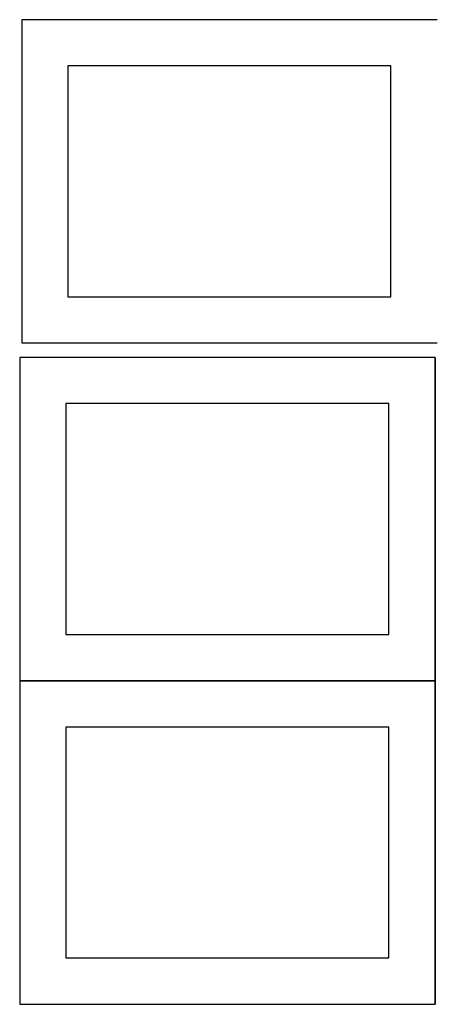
# Model space of a CAD drawing. Header units: millimetres. Extents: x 7 to 1243, y 7 to 2493.
# Tile 13 of 20: x 548 to 818, y 1269 to 1909. Entities that reach past the tile are written whole.
import ezdxf

# ---------------------------------------------------------------- set-up
doc = ezdxf.new("R2010")
doc.units = ezdxf.units.MM
doc.layers.add('COMMON', color=5, linetype='CONTINUOUS', true_color=0x0000ff)
doc.layers.add('CUT', color=7, linetype='CONTINUOUS', true_color=0x000000)

msp = doc.modelspace()

# ---------------------------------------------------------------- linework, layer by layer
at = {"layer": 'COMMON'}
for p, q in [((818.34193, 1689.241939), (818.34193, 1479.241939)), ((548.24193, 1479.141938), (818.24193, 1479.141938)), ((818.34193, 1479.041938), (818.34193, 1269.041938)), ((548.24193, 1268.941937), (818.24193, 1268.941937))]:
    msp.add_line(p, q, dxfattribs=at)
at = {"layer": 'CUT'}
for p, q in [((819.562864, 1908.688661), (549.562864, 1908.688661)), ((549.562864, 1908.688661), (549.562864, 1698.688661)), ((789.562864, 1878.688661), (579.562864, 1878.688661)), ((579.562864, 1878.688661), (579.562864, 1728.688661)), ((789.562864, 1728.688661), (789.562864, 1878.688661)), ((579.562864, 1728.688661), (789.562864, 1728.688661)), ((549.562864, 1698.688661), (819.562864, 1698.688661)), ((818.24193, 1689.241939), (548.24193, 1689.241939)), ((548.24193, 1689.241939), (548.24193, 1479.241939)), ((818.24193, 1479.241939), (818.24193, 1689.241939)), ((788.24193, 1659.241939), (578.24193, 1659.241939)), ((578.24193, 1659.241939), (578.24193, 1509.241939)), ((788.24193, 1509.241939), (788.24193, 1659.241939)), ((578.24193, 1509.241939), (788.24193, 1509.241939)), ((548.24193, 1479.241939), (818.24193, 1479.241939)), ((818.24193, 1479.041938), (548.24193, 1479.041938)), ((548.24193, 1479.041938), (548.24193, 1269.041938)), ((818.24193, 1269.041938), (818.24193, 1479.041938)), ((788.24193, 1449.041938), (578.24193, 1449.041938)), ((578.24193, 1449.041938), (578.24193, 1299.041938)), ((788.24193, 1299.041938), (788.24193, 1449.041938)), ((578.24193, 1299.041938), (788.24193, 1299.041938)), ((548.24193, 1269.041938), (818.24193, 1269.041938))]:
    msp.add_line(p, q, dxfattribs=at)

doc.saveas('drawing.dxf')
